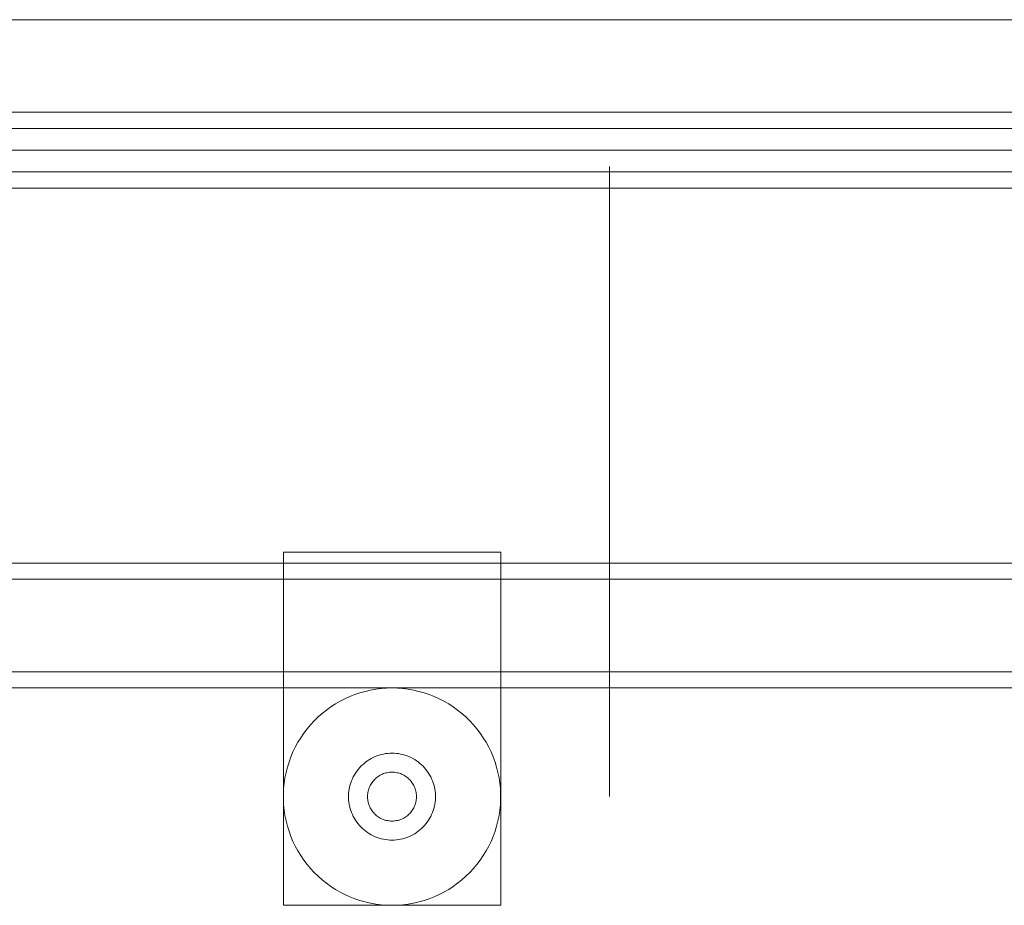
# Model space of a CAD drawing. Header units: millimetres. Extents: x -4395 to 65662, y -65530 to 6847.
# Tile 115 of 256: x 2331 to 2513, y -51852 to -51689. Entities that reach past the tile are written whole.
import ezdxf

# ---------------------------------------------------------------- set-up
doc = ezdxf.new("R2010")
doc.units = ezdxf.units.MM
doc.layers.add('R33_DET_lateral_C05', color=7, linetype='Continuous', lineweight=0)

msp = doc.modelspace()

# ---------------------------------------------------------------- linework, layer by layer
at = {"layer": 'R33_DET_lateral_C05'}
for p, q in [((360, -51689), (2740, -51689)), ((300, -51706), (2800, -51706)), ((360, -51706), (2740, -51706)), ((2447.628, -51706), (2447.639, -51706)), ((2447.639, -51706), (2447.656, -51706)), ((2447.656, -51706), (2447.68, -51706)), ((2447.68, -51706), (2447.71, -51706)), ((2447.71, -51706), (2447.747, -51706)), ((2447.747, -51706), (2447.791, -51706)), ((2447.791, -51706), (2447.841, -51706)), ((2447.841, -51706), (2447.897, -51706)), ((2447.897, -51706), (2447.96, -51706)), ((2447.96, -51706), (2448.028, -51706)), ((2448.028, -51706), (2448.103, -51706)), ((2448.103, -51706), (2448.183, -51706)), ((2448.183, -51706), (2448.268, -51706)), ((2448.268, -51706), (2448.359, -51706)), ((2448.359, -51706), (2448.455, -51706)), ((2448.455, -51706), (2448.555, -51706)), ((2448.555, -51706), (2448.66, -51706)), ((2448.66, -51706), (2448.77, -51706)), ((2448.77, -51706), (2448.883, -51706)), ((2448.883, -51706), (2449, -51706)), ((2449, -51706), (2449.12, -51706)), ((2449.12, -51706), (2449.244, -51706)), ((2449.244, -51706), (2449.37, -51706)), ((2449.37, -51706), (2449.499, -51706)), ((2449.499, -51706), (2449.63, -51706)), ((2449.63, -51706), (2449.763, -51706)), ((2449.763, -51706), (2449.897, -51706)), ((2449.897, -51706), (2450.033, -51706)), ((2450.033, -51706), (2450.169, -51706)), ((2450.169, -51706), (2450.306, -51706)), ((2450.306, -51706), (2450.444, -51706)), ((2450.444, -51706), (2450.581, -51706)), ((2450.581, -51706), (2450.717, -51706)), ((2450.717, -51706), (2450.853, -51706)), ((2450.853, -51706), (2450.987, -51706)), ((2450.987, -51706), (2451.12, -51706)), ((2451.12, -51706), (2451.251, -51706)), ((2451.251, -51706), (2451.38, -51706)), ((2451.38, -51706), (2451.506, -51706)), ((2451.506, -51706), (2451.63, -51706)), ((2451.63, -51706), (2451.75, -51706)), ((2451.75, -51706), (2451.867, -51706)), ((2451.867, -51706), (2451.98, -51706)), ((2451.98, -51706), (2452.09, -51706)), ((2452.09, -51706), (2452.195, -51706)), ((2452.195, -51706), (2452.295, -51706)), ((2452.295, -51706), (2452.391, -51706)), ((2452.391, -51706), (2452.482, -51706)), ((2452.482, -51706), (2452.567, -51706)), ((2452.567, -51706), (2452.647, -51706)), ((2452.647, -51706), (2452.722, -51706)), ((2452.722, -51706), (2452.79, -51706)), ((2452.79, -51706), (2452.853, -51706)), ((2452.853, -51706), (2452.909, -51706)), ((2452.909, -51706), (2452.959, -51706)), ((2452.959, -51706), (2453.003, -51706)), ((2453.003, -51706), (2453.04, -51706)), ((2453.04, -51706), (2453.07, -51706)), ((2453.07, -51706), (2453.094, -51706)), ((2453.094, -51706), (2453.111, -51706)), ((2453.111, -51706), (2453.122, -51706)), ((300, -51709), (2800, -51709)), ((360, -51709), (2740, -51709)), ((2150.75, -51709), (2750, -51709)), ((2447.379, -51709), (2447.39, -51709)), ((2447.39, -51709), (2447.409, -51709)), ((2447.409, -51709), (2447.434, -51709)), ((2447.434, -51709), (2447.468, -51709)), ((2447.468, -51709), (2447.508, -51709)), ((2447.508, -51709), (2447.556, -51709)), ((2447.556, -51709), (2447.611, -51709)), ((2447.611, -51709), (2447.672, -51709)), ((2447.628, -51709), (2447.639, -51709)), ((2447.639, -51709), (2447.656, -51709)), ((2447.656, -51709), (2447.68, -51709)), ((2447.672, -51709), (2447.74, -51709)), ((2447.68, -51709), (2447.71, -51709)), ((2447.71, -51709), (2447.747, -51709)), ((2447.74, -51709), (2447.815, -51709)), ((2447.747, -51709), (2447.791, -51709)), ((2447.791, -51709), (2447.841, -51709)), ((2447.815, -51709), (2447.896, -51709)), ((2447.841, -51709), (2447.897, -51709)), ((2447.896, -51709), (2447.984, -51709)), ((2447.897, -51709), (2447.96, -51709)), ((2447.96, -51709), (2448.028, -51709)), ((2447.984, -51709), (2448.077, -51709)), ((2448.028, -51709), (2448.103, -51709)), ((2448.077, -51709), (2448.176, -51709)), ((2448.103, -51709), (2448.183, -51709)), ((2448.176, -51709), (2448.28, -51709)), ((2448.183, -51709), (2448.268, -51709)), ((2448.268, -51709), (2448.359, -51709)), ((2448.28, -51709), (2448.39, -51709)), ((2448.359, -51709), (2448.455, -51709)), ((2448.39, -51709), (2448.505, -51709)), ((2448.455, -51709), (2448.555, -51709)), ((2448.505, -51709), (2448.624, -51709)), ((2448.555, -51709), (2448.66, -51709)), ((2448.624, -51709), (2448.747, -51709)), ((2448.66, -51709), (2448.77, -51709)), ((2448.747, -51709), (2448.875, -51709)), ((2448.77, -51709), (2448.883, -51709)), ((2448.875, -51709), (2449.006, -51709)), ((2448.883, -51709), (2449, -51709)), ((2449, -51709), (2449.12, -51709)), ((2449.006, -51709), (2449.141, -51709)), ((2449.12, -51709), (2449.244, -51709)), ((2449.141, -51709), (2449.279, -51709)), ((2449.244, -51709), (2449.37, -51709)), ((2449.279, -51709), (2449.42, -51709)), ((2449.37, -51709), (2449.499, -51709)), ((2449.42, -51709), (2449.562, -51709)), ((2449.499, -51709), (2449.63, -51709)), ((2449.562, -51709), (2449.707, -51709)), ((2449.63, -51709), (2449.763, -51709)), ((2449.707, -51709), (2449.854, -51709)), ((2449.763, -51709), (2449.897, -51709)), ((2449.854, -51709), (2450.002, -51709)), ((2449.897, -51709), (2450.033, -51709)), ((2450.002, -51709), (2450.151, -51709)), ((2450.033, -51709), (2450.169, -51709)), ((2450.151, -51709), (2450.3, -51709)), ((2450.169, -51709), (2450.306, -51709)), ((2450.3, -51709), (2450.45, -51709)), ((2450.306, -51709), (2450.444, -51709)), ((2450.444, -51709), (2450.581, -51709)), ((2450.45, -51709), (2450.599, -51709)), ((2450.581, -51709), (2450.717, -51709)), ((2450.599, -51709), (2450.748, -51709)), ((2450.717, -51709), (2450.853, -51709)), ((2450.748, -51709), (2450.896, -51709)), ((2450.853, -51709), (2450.987, -51709)), ((2450.896, -51709), (2451.043, -51709)), ((2450.987, -51709), (2451.12, -51709)), ((2451.043, -51709), (2451.188, -51709)), ((2451.12, -51709), (2451.251, -51709)), ((2451.188, -51709), (2451.33, -51709)), ((2451.251, -51709), (2451.38, -51709)), ((2451.33, -51709), (2451.471, -51709)), ((2451.38, -51709), (2451.506, -51709)), ((2451.471, -51709), (2451.609, -51709)), ((2451.506, -51709), (2451.63, -51709)), ((2451.609, -51709), (2451.744, -51709)), ((2451.63, -51709), (2451.75, -51709)), ((2451.744, -51709), (2451.875, -51709)), ((2451.75, -51709), (2451.867, -51709)), ((2451.867, -51709), (2451.98, -51709)), ((2451.875, -51709), (2452.003, -51709)), ((2451.98, -51709), (2452.09, -51709)), ((2452.003, -51709), (2452.126, -51709)), ((2452.09, -51709), (2452.195, -51709)), ((2452.126, -51709), (2452.245, -51709)), ((2452.195, -51709), (2452.295, -51709)), ((2452.245, -51709), (2452.36, -51709)), ((2452.295, -51709), (2452.391, -51709)), ((2452.36, -51709), (2452.47, -51709)), ((2452.391, -51709), (2452.482, -51709)), ((2452.47, -51709), (2452.574, -51709)), ((2452.482, -51709), (2452.567, -51709)), ((2452.567, -51709), (2452.647, -51709)), ((2452.574, -51709), (2452.673, -51709)), ((2452.647, -51709), (2452.722, -51709)), ((2452.673, -51709), (2452.766, -51709)), ((2452.722, -51709), (2452.79, -51709)), ((2452.766, -51709), (2452.854, -51709)), ((2452.79, -51709), (2452.853, -51709)), ((2452.853, -51709), (2452.909, -51709)), ((2452.854, -51709), (2452.935, -51709)), ((2452.909, -51709), (2452.959, -51709)), ((2452.935, -51709), (2453.01, -51709)), ((2452.959, -51709), (2453.003, -51709)), ((2453.003, -51709), (2453.04, -51709)), ((2453.01, -51709), (2453.078, -51709)), ((2453.04, -51709), (2453.07, -51709)), ((2453.07, -51709), (2453.094, -51709)), ((2453.078, -51709), (2453.139, -51709)), ((2453.094, -51709), (2453.111, -51709)), ((2453.111, -51709), (2453.122, -51709)), ((2453.139, -51709), (2453.194, -51709)), ((2453.194, -51709), (2453.242, -51709)), ((2453.242, -51709), (2453.282, -51709)), ((2453.282, -51709), (2453.316, -51709)), ((2453.316, -51709), (2453.341, -51709)), ((2453.341, -51709), (2453.36, -51709)), ((2453.36, -51709), (2453.371, -51709)), ((350, -51713), (2750, -51713)), ((2150.75, -51713), (2750, -51713)), ((2447.379, -51713), (2447.39, -51713)), ((2447.39, -51713), (2447.409, -51713)), ((2447.409, -51713), (2447.434, -51713)), ((2447.434, -51713), (2447.468, -51713)), ((2447.468, -51713), (2447.508, -51713)), ((2447.508, -51713), (2447.556, -51713)), ((2447.556, -51713), (2447.611, -51713)), ((2447.611, -51713), (2447.672, -51713)), ((2447.628, -51713), (2447.639, -51713)), ((2447.639, -51713), (2447.656, -51713)), ((2447.656, -51713), (2447.68, -51713)), ((2447.672, -51713), (2447.74, -51713)), ((2447.68, -51713), (2447.71, -51713)), ((2447.71, -51713), (2447.747, -51713)), ((2447.74, -51713), (2447.815, -51713)), ((2447.747, -51713), (2447.791, -51713)), ((2447.791, -51713), (2447.841, -51713)), ((2447.815, -51713), (2447.896, -51713)), ((2447.841, -51713), (2447.897, -51713)), ((2447.896, -51713), (2447.984, -51713)), ((2447.897, -51713), (2447.96, -51713)), ((2447.96, -51713), (2448.028, -51713)), ((2447.984, -51713), (2448.077, -51713)), ((2448.028, -51713), (2448.103, -51713)), ((2448.077, -51713), (2448.176, -51713)), ((2448.103, -51713), (2448.183, -51713)), ((2448.176, -51713), (2448.28, -51713)), ((2448.183, -51713), (2448.268, -51713)), ((2448.268, -51713), (2448.359, -51713)), ((2448.28, -51713), (2448.39, -51713)), ((2448.359, -51713), (2448.455, -51713)), ((2448.39, -51713), (2448.505, -51713)), ((2448.455, -51713), (2448.555, -51713)), ((2448.505, -51713), (2448.624, -51713)), ((2448.555, -51713), (2448.66, -51713)), ((2448.624, -51713), (2448.747, -51713)), ((2448.66, -51713), (2448.77, -51713)), ((2448.747, -51713), (2448.875, -51713)), ((2448.77, -51713), (2448.883, -51713)), ((2448.875, -51713), (2449.006, -51713)), ((2448.883, -51713), (2449, -51713)), ((2449, -51713), (2449.12, -51713)), ((2449.006, -51713), (2449.141, -51713)), ((2449.12, -51713), (2449.244, -51713)), ((2449.141, -51713), (2449.279, -51713)), ((2449.244, -51713), (2449.37, -51713)), ((2449.279, -51713), (2449.42, -51713)), ((2449.37, -51713), (2449.499, -51713)), ((2449.42, -51713), (2449.562, -51713)), ((2449.499, -51713), (2449.63, -51713)), ((2449.562, -51713), (2449.707, -51713)), ((2449.63, -51713), (2449.763, -51713)), ((2449.707, -51713), (2449.854, -51713)), ((2449.763, -51713), (2449.897, -51713)), ((2449.854, -51713), (2450.002, -51713)), ((2449.897, -51713), (2450.033, -51713)), ((2450.002, -51713), (2450.151, -51713)), ((2450.033, -51713), (2450.169, -51713)), ((2450.151, -51713), (2450.3, -51713)), ((2450.169, -51713), (2450.306, -51713)), ((2450.3, -51713), (2450.45, -51713)), ((2450.306, -51713), (2450.444, -51713)), ((2450.444, -51713), (2450.581, -51713)), ((2450.45, -51713), (2450.599, -51713)), ((2450.581, -51713), (2450.717, -51713)), ((2450.599, -51713), (2450.748, -51713)), ((2450.717, -51713), (2450.853, -51713)), ((2450.748, -51713), (2450.896, -51713)), ((2450.853, -51713), (2450.987, -51713)), ((2450.896, -51713), (2451.043, -51713)), ((2450.987, -51713), (2451.12, -51713)), ((2451.043, -51713), (2451.188, -51713)), ((2451.12, -51713), (2451.251, -51713)), ((2451.188, -51713), (2451.33, -51713)), ((2451.251, -51713), (2451.38, -51713)), ((2451.33, -51713), (2451.471, -51713)), ((2451.38, -51713), (2451.506, -51713)), ((2451.471, -51713), (2451.609, -51713)), ((2451.506, -51713), (2451.63, -51713)), ((2451.609, -51713), (2451.744, -51713)), ((2451.63, -51713), (2451.75, -51713)), ((2451.744, -51713), (2451.875, -51713)), ((2451.75, -51713), (2451.867, -51713)), ((2451.867, -51713), (2451.98, -51713)), ((2451.875, -51713), (2452.003, -51713)), ((2451.98, -51713), (2452.09, -51713)), ((2452.003, -51713), (2452.126, -51713)), ((2452.09, -51713), (2452.195, -51713)), ((2452.126, -51713), (2452.245, -51713)), ((2452.195, -51713), (2452.295, -51713)), ((2452.245, -51713), (2452.36, -51713)), ((2452.295, -51713), (2452.391, -51713)), ((2452.36, -51713), (2452.47, -51713)), ((2452.391, -51713), (2452.482, -51713)), ((2452.47, -51713), (2452.574, -51713)), ((2452.482, -51713), (2452.567, -51713)), ((2452.567, -51713), (2452.647, -51713)), ((2452.574, -51713), (2452.673, -51713)), ((2452.647, -51713), (2452.722, -51713)), ((2452.673, -51713), (2452.766, -51713)), ((2452.722, -51713), (2452.79, -51713)), ((2452.766, -51713), (2452.854, -51713)), ((2452.79, -51713), (2452.853, -51713)), ((2452.853, -51713), (2452.909, -51713)), ((2452.854, -51713), (2452.935, -51713)), ((2452.909, -51713), (2452.959, -51713)), ((2452.935, -51713), (2453.01, -51713)), ((2452.959, -51713), (2453.003, -51713)), ((2453.003, -51713), (2453.04, -51713)), ((2453.01, -51713), (2453.078, -51713)), ((2453.04, -51713), (2453.07, -51713)), ((2453.07, -51713), (2453.094, -51713)), ((2453.078, -51713), (2453.139, -51713)), ((2453.094, -51713), (2453.111, -51713)), ((2453.111, -51713), (2453.122, -51713)), ((2453.139, -51713), (2453.194, -51713)), ((2453.194, -51713), (2453.242, -51713)), ((2453.242, -51713), (2453.282, -51713)), ((2453.282, -51713), (2453.316, -51713)), ((2453.316, -51713), (2453.341, -51713)), ((2453.341, -51713), (2453.36, -51713)), ((2453.36, -51713), (2453.371, -51713)), ((350, -51717), (2750, -51717)), ((360, -51717), (2740, -51717)), ((2440, -51716.072), (2440, -51716)), ((2440, -51716.288), (2440, -51716.072)), ((2440, -51716.648), (2440, -51716.288)), ((2440, -51717.15), (2440, -51716.648)), ((2440, -51717.794), (2440, -51717.15)), ((2447.628, -51717), (2447.639, -51717)), ((2447.639, -51717), (2447.656, -51717)), ((2447.656, -51717), (2447.68, -51717)), ((2447.68, -51717), (2447.71, -51717)), ((2447.71, -51717), (2447.747, -51717)), ((2447.747, -51717), (2447.791, -51717)), ((2447.791, -51717), (2447.841, -51717)), ((2447.841, -51717), (2447.897, -51717)), ((2447.897, -51717), (2447.96, -51717)), ((2447.96, -51717), (2448.028, -51717)), ((2448.028, -51717), (2448.103, -51717)), ((2448.103, -51717), (2448.183, -51717)), ((2448.183, -51717), (2448.268, -51717)), ((2448.268, -51717), (2448.359, -51717)), ((2448.359, -51717), (2448.455, -51717)), ((2448.455, -51717), (2448.555, -51717)), ((2448.555, -51717), (2448.66, -51717)), ((2448.66, -51717), (2448.77, -51717)), ((2448.77, -51717), (2448.883, -51717)), ((2448.883, -51717), (2449, -51717)), ((2449, -51717), (2449.12, -51717)), ((2449.12, -51717), (2449.244, -51717)), ((2449.244, -51717), (2449.37, -51717)), ((2449.37, -51717), (2449.499, -51717)), ((2449.499, -51717), (2449.63, -51717)), ((2449.63, -51717), (2449.763, -51717)), ((2449.763, -51717), (2449.897, -51717)), ((2449.897, -51717), (2450.033, -51717)), ((2450.033, -51717), (2450.169, -51717)), ((2450.169, -51717), (2450.306, -51717)), ((2450.306, -51717), (2450.444, -51717)), ((2450.444, -51717), (2450.581, -51717)), ((2450.581, -51717), (2450.717, -51717)), ((2450.717, -51717), (2450.853, -51717)), ((2450.853, -51717), (2450.987, -51717)), ((2450.987, -51717), (2451.12, -51717)), ((2451.12, -51717), (2451.251, -51717)), ((2451.251, -51717), (2451.38, -51717)), ((2451.38, -51717), (2451.506, -51717)), ((2451.506, -51717), (2451.63, -51717)), ((2451.63, -51717), (2451.75, -51717)), ((2451.75, -51717), (2451.867, -51717)), ((2451.867, -51717), (2451.98, -51717)), ((2451.98, -51717), (2452.09, -51717)), ((2452.09, -51717), (2452.195, -51717)), ((2452.195, -51717), (2452.295, -51717)), ((2452.295, -51717), (2452.391, -51717)), ((2452.391, -51717), (2452.482, -51717)), ((2452.482, -51717), (2452.567, -51717)), ((2452.567, -51717), (2452.647, -51717)), ((2452.647, -51717), (2452.722, -51717)), ((2452.722, -51717), (2452.79, -51717)), ((2452.79, -51717), (2452.853, -51717)), ((2452.853, -51717), (2452.909, -51717)), ((2452.909, -51717), (2452.959, -51717)), ((2452.959, -51717), (2453.003, -51717)), ((2453.003, -51717), (2453.04, -51717)), ((2453.04, -51717), (2453.07, -51717)), ((2453.07, -51717), (2453.094, -51717)), ((2453.094, -51717), (2453.111, -51717)), ((2453.111, -51717), (2453.122, -51717)), ((2440, -51718.577), (2440, -51717.794)), ((2440, -51719.498), (2440, -51718.577)), ((360, -51720), (2740, -51720)), ((2440, -51720.554), (2440, -51719.498)), ((2440, -51721.744), (2440, -51720.554)), ((2440, -51723.063), (2440, -51721.744)), ((2440, -51724.509), (2440, -51723.063)), ((2440, -51726.078), (2440, -51724.509)), ((2440, -51727.766), (2440, -51726.078)), ((2440, -51729.569), (2440, -51727.766)), ((2440, -51731.483), (2440, -51729.569)), ((2440, -51733.502), (2440, -51731.483)), ((2440, -51735.622), (2440, -51733.502)), ((2440, -51737.838), (2440, -51735.622)), ((2440, -51740.143), (2440, -51737.838)), ((2440, -51742.532), (2440, -51740.143)), ((2440, -51745), (2440, -51742.532)), ((2440, -51747.54), (2440, -51745)), ((2440, -51750.145), (2440, -51747.54)), ((2440, -51752.81), (2440, -51750.145)), ((2440, -51755.528), (2440, -51752.81)), ((2440, -51758.291), (2440, -51755.528)), ((2440, -51761.094), (2440, -51758.291)), ((2440, -51763.928), (2440, -51761.094)), ((2440, -51766.788), (2440, -51763.928)), ((2440, -51769.666), (2440, -51766.788)), ((2440, -51772.554), (2440, -51769.666)), ((2440, -51775.446), (2440, -51772.554)), ((2440, -51778.334), (2440, -51775.446)), ((2440, -51781.212), (2440, -51778.334)), ((2440, -51784.072), (2440, -51781.212)), ((2440, -51786.906), (2440, -51784.072)), ((2380, -51852), (2380, -51787)), ((2380, -51787), (2420, -51787)), ((2420, -51852), (2420, -51787)), ((2440, -51789.709), (2440, -51786.906)), ((360, -51789), (2740, -51789)), ((2440, -51792.472), (2440, -51789.709)), ((360, -51792), (2740, -51792)), ((2440, -51795.19), (2440, -51792.472)), ((2440, -51797.855), (2440, -51795.19)), ((2440, -51800.46), (2440, -51797.855)), ((2440, -51803), (2440, -51800.46)), ((2440, -51805.468), (2440, -51803)), ((2440, -51807.857), (2440, -51805.468)), ((2440, -51810.162), (2440, -51807.857)), ((300, -51809), (2800, -51809)), ((2440, -51812.378), (2440, -51810.162)), ((300, -51812), (2800, -51812)), ((2392.231, -51813.57), (2393.16, -51813.206)), ((2393.16, -51813.206), (2394.105, -51812.889)), ((2394.105, -51812.889), (2395.065, -51812.618)), ((2395.065, -51812.618), (2396.037, -51812.397)), ((2396.037, -51812.397), (2397.019, -51812.223)), ((2397.019, -51812.223), (2398.009, -51812.099)), ((2398.009, -51812.099), (2399.003, -51812.025)), ((2400, -51812), (2399.003, -51812.025)), ((2400, -51812), (2400.997, -51812.025)), ((2400.997, -51812.025), (2401.991, -51812.099)), ((2401.991, -51812.099), (2402.981, -51812.223)), ((2402.981, -51812.223), (2403.963, -51812.397)), ((2403.963, -51812.397), (2404.935, -51812.618)), ((2404.935, -51812.618), (2405.895, -51812.889)), ((2405.895, -51812.889), (2406.84, -51813.206)), ((2406.84, -51813.206), (2407.769, -51813.57)), ((2440, -51814.498), (2440, -51812.378)), ((2388.734, -51815.475), (2389.571, -51814.934)), ((2389.571, -51814.934), (2390.435, -51814.436)), ((2390.435, -51814.436), (2391.322, -51813.981)), ((2391.322, -51813.981), (2392.231, -51813.57)), ((2407.769, -51813.57), (2408.678, -51813.981)), ((2408.678, -51813.981), (2409.565, -51814.436)), ((2409.565, -51814.436), (2410.429, -51814.934)), ((2410.429, -51814.934), (2411.266, -51815.475)), ((2440, -51816.517), (2440, -51814.498)), ((2386.397, -51817.339), (2387.144, -51816.679)), ((2387.144, -51816.679), (2387.924, -51816.057)), ((2387.924, -51816.057), (2388.734, -51815.475)), ((2411.266, -51815.475), (2412.076, -51816.057)), ((2412.076, -51816.057), (2412.856, -51816.679)), ((2412.856, -51816.679), (2413.603, -51817.339)), ((2440, -51818.431), (2440, -51816.517)), ((2384.363, -51819.53), (2385.004, -51818.766)), ((2385.004, -51818.766), (2385.683, -51818.035)), ((2385.683, -51818.035), (2386.397, -51817.339)), ((2413.603, -51817.339), (2414.317, -51818.035)), ((2414.317, -51818.035), (2414.996, -51818.766)), ((2414.996, -51818.766), (2415.637, -51819.53)), ((2440, -51820.234), (2440, -51818.431)), ((2383.199, -51821.149), (2383.761, -51820.325)), ((2383.761, -51820.325), (2384.363, -51819.53)), ((2415.637, -51819.53), (2416.239, -51820.325)), ((2416.239, -51820.325), (2416.801, -51821.149)), ((2440, -51821.922), (2440, -51820.234)), ((2382.203, -51822.876), (2382.679, -51822)), ((2382.679, -51822), (2383.199, -51821.149)), ((2416.801, -51821.149), (2417.321, -51822)), ((2417.321, -51822), (2417.797, -51822.876)), ((2440, -51823.491), (2440, -51821.922)), ((2381.383, -51824.693), (2381.77, -51823.774)), ((2381.77, -51823.774), (2382.203, -51822.876)), ((2397.642, -51824.355), (2398.026, -51824.247)), ((2398.026, -51824.247), (2398.415, -51824.159)), ((2398.415, -51824.159), (2398.808, -51824.089)), ((2398.808, -51824.089), (2399.203, -51824.04)), ((2399.203, -51824.04), (2399.601, -51824.01)), ((2400, -51824), (2399.601, -51824.01)), ((2400, -51824), (2400.399, -51824.01)), ((2400.399, -51824.01), (2400.797, -51824.04)), ((2400.797, -51824.04), (2401.192, -51824.089)), ((2401.192, -51824.089), (2401.585, -51824.159)), ((2401.585, -51824.159), (2401.974, -51824.247)), ((2401.974, -51824.247), (2402.358, -51824.355)), ((2417.797, -51822.876), (2418.23, -51823.774)), ((2418.23, -51823.774), (2418.617, -51824.693)), ((2440, -51824.937), (2440, -51823.491)), ((2380.748, -51826.583), (2381.041, -51825.63)), ((2381.041, -51825.63), (2381.383, -51824.693)), ((2394.273, -51826.414), (2394.559, -51826.136)), ((2394.559, -51826.136), (2394.858, -51825.872)), ((2394.858, -51825.872), (2395.17, -51825.623)), ((2395.17, -51825.623), (2395.493, -51825.39)), ((2395.493, -51825.39), (2395.829, -51825.174)), ((2395.829, -51825.174), (2396.174, -51824.974)), ((2396.174, -51824.974), (2396.529, -51824.792)), ((2396.529, -51824.792), (2396.893, -51824.628)), ((2396.893, -51824.628), (2397.264, -51824.482)), ((2397.264, -51824.482), (2397.642, -51824.355)), ((2402.358, -51824.355), (2402.736, -51824.482)), ((2402.736, -51824.482), (2403.107, -51824.628)), ((2403.107, -51824.628), (2403.471, -51824.792)), ((2403.471, -51824.792), (2403.826, -51824.974)), ((2403.826, -51824.974), (2404.171, -51825.174)), ((2404.171, -51825.174), (2404.507, -51825.39)), ((2404.507, -51825.39), (2404.83, -51825.623)), ((2404.83, -51825.623), (2405.142, -51825.872)), ((2405.142, -51825.872), (2405.441, -51826.136)), ((2405.441, -51826.136), (2405.727, -51826.414)), ((2418.617, -51824.693), (2418.959, -51825.63)), ((2418.959, -51825.63), (2419.252, -51826.583)), ((2440, -51826.256), (2440, -51824.937)), ((2380.304, -51828.527), (2380.501, -51827.55)), ((2380.501, -51827.55), (2380.748, -51826.583)), ((2393.072, -51828), (2393.28, -51827.66)), ((2393.28, -51827.66), (2393.504, -51827.33)), ((2393.504, -51827.33), (2393.745, -51827.012)), ((2393.745, -51827.012), (2394.002, -51826.707)), ((2394.002, -51826.707), (2394.273, -51826.414)), ((2397.848, -51828.048), (2398.048, -51827.946)), ((2398.048, -51827.946), (2398.252, -51827.853)), ((2398.252, -51827.853), (2398.461, -51827.771)), ((2398.461, -51827.771), (2398.674, -51827.7)), ((2398.674, -51827.7), (2398.89, -51827.639)), ((2398.89, -51827.639), (2399.108, -51827.589)), ((2399.108, -51827.589), (2399.329, -51827.55)), ((2399.329, -51827.55), (2399.552, -51827.522)), ((2399.552, -51827.522), (2399.776, -51827.506)), ((2400, -51827.5), (2399.776, -51827.506)), ((2400, -51827.5), (2400.224, -51827.506)), ((2400.224, -51827.506), (2400.448, -51827.522)), ((2400.448, -51827.522), (2400.671, -51827.55)), ((2400.671, -51827.55), (2400.892, -51827.589)), ((2400.892, -51827.589), (2401.11, -51827.639)), ((2401.11, -51827.639), (2401.326, -51827.7)), ((2401.326, -51827.7), (2401.539, -51827.771)), ((2401.539, -51827.771), (2401.748, -51827.853)), ((2401.748, -51827.853), (2401.952, -51827.946)), ((2401.952, -51827.946), (2402.152, -51828.048)), ((2405.727, -51826.414), (2405.998, -51826.707)), ((2405.998, -51826.707), (2406.255, -51827.012)), ((2406.255, -51827.012), (2406.496, -51827.33)), ((2406.496, -51827.33), (2406.72, -51827.66)), ((2406.72, -51827.66), (2406.928, -51828)), ((2419.252, -51826.583), (2419.499, -51827.55)), ((2419.499, -51827.55), (2419.696, -51828.527)), ((2440, -51827.446), (2440, -51826.256)), ((2440, -51828.502), (2440, -51827.446)), ((2380.056, -51830.505), (2380.155, -51829.513)), ((2380.155, -51829.513), (2380.304, -51828.527)), ((2392.299, -51829.833), (2392.417, -51829.452)), ((2392.417, -51829.452), (2392.553, -51829.077)), ((2392.553, -51829.077), (2392.708, -51828.71)), ((2392.708, -51828.71), (2392.881, -51828.35)), ((2392.881, -51828.35), (2393.072, -51828)), ((2395.996, -51829.947), (2396.103, -51829.75)), ((2396.103, -51829.75), (2396.22, -51829.559)), ((2396.22, -51829.559), (2396.346, -51829.373)), ((2396.346, -51829.373), (2396.482, -51829.194)), ((2396.482, -51829.194), (2396.626, -51829.022)), ((2396.626, -51829.022), (2396.779, -51828.858)), ((2396.779, -51828.858), (2396.939, -51828.701)), ((2396.939, -51828.701), (2397.107, -51828.553)), ((2397.107, -51828.553), (2397.283, -51828.413)), ((2397.283, -51828.413), (2397.465, -51828.282)), ((2397.465, -51828.282), (2397.654, -51828.16)), ((2397.654, -51828.16), (2397.848, -51828.048)), ((2402.152, -51828.048), (2402.346, -51828.16)), ((2402.346, -51828.16), (2402.535, -51828.282)), ((2402.535, -51828.282), (2402.717, -51828.413)), ((2402.717, -51828.413), (2402.893, -51828.553)), ((2402.893, -51828.553), (2403.061, -51828.701)), ((2403.061, -51828.701), (2403.221, -51828.858)), ((2403.221, -51828.858), (2403.374, -51829.022)), ((2403.374, -51829.022), (2403.518, -51829.194)), ((2403.518, -51829.194), (2403.654, -51829.373)), ((2403.654, -51829.373), (2403.78, -51829.559)), ((2403.78, -51829.559), (2403.897, -51829.75)), ((2403.897, -51829.75), (2404.004, -51829.947)), ((2406.928, -51828), (2407.119, -51828.35)), ((2407.119, -51828.35), (2407.292, -51828.71)), ((2407.292, -51828.71), (2407.447, -51829.077)), ((2407.447, -51829.077), (2407.583, -51829.452)), ((2407.583, -51829.452), (2407.701, -51829.833)), ((2419.696, -51828.527), (2419.845, -51829.513)), ((2419.845, -51829.513), (2419.944, -51830.505)), ((2440, -51829.423), (2440, -51828.502)), ((2440, -51830.206), (2440, -51829.423)), ((2380.006, -51831.501), (2380.056, -51830.505)), ((2380.006, -51832.499), (2380.006, -51831.501)), ((2392.002, -51831.801), (2392.022, -51831.402)), ((2392.022, -51831.402), (2392.062, -51831.005)), ((2392.062, -51831.005), (2392.122, -51830.611)), ((2392.122, -51830.611), (2392.201, -51830.22)), ((2392.201, -51830.22), (2392.299, -51829.833)), ((2395.513, -51831.664), (2395.535, -51831.44)), ((2395.535, -51831.44), (2395.568, -51831.219)), ((2395.568, -51831.219), (2395.613, -51830.999)), ((2395.613, -51830.999), (2395.668, -51830.781)), ((2395.668, -51830.781), (2395.734, -51830.567)), ((2395.734, -51830.567), (2395.811, -51830.356)), ((2395.811, -51830.356), (2395.898, -51830.149)), ((2395.898, -51830.149), (2395.996, -51829.947)), ((2404.004, -51829.947), (2404.102, -51830.149)), ((2404.102, -51830.149), (2404.189, -51830.356)), ((2404.189, -51830.356), (2404.266, -51830.567)), ((2404.266, -51830.567), (2404.332, -51830.781)), ((2404.332, -51830.781), (2404.387, -51830.999)), ((2404.387, -51830.999), (2404.432, -51831.219)), ((2404.432, -51831.219), (2404.465, -51831.44)), ((2404.465, -51831.44), (2404.487, -51831.664)), ((2407.701, -51829.833), (2407.799, -51830.22)), ((2407.799, -51830.22), (2407.878, -51830.611)), ((2407.878, -51830.611), (2407.938, -51831.005)), ((2407.938, -51831.005), (2407.978, -51831.402)), ((2407.978, -51831.402), (2407.998, -51831.801)), ((2419.944, -51830.505), (2419.994, -51831.501)), ((2419.994, -51831.501), (2419.994, -51832.499)), ((2440, -51830.85), (2440, -51830.206)), ((2440, -51831.352), (2440, -51830.85)), ((2440, -51831.712), (2440, -51831.352)), ((2380.056, -51833.495), (2380.006, -51832.499)), ((2392.002, -51832.199), (2392.002, -51831.801)), ((2392.022, -51832.598), (2392.002, -51832.199)), ((2392.062, -51832.995), (2392.022, -51832.598)), ((2392.122, -51833.389), (2392.062, -51832.995)), ((2395.501, -51831.888), (2395.513, -51831.664)), ((2395.501, -51832.112), (2395.501, -51831.888)), ((2395.513, -51832.336), (2395.501, -51832.112)), ((2395.535, -51832.56), (2395.513, -51832.336)), ((2395.568, -51832.781), (2395.535, -51832.56)), ((2395.613, -51833.001), (2395.568, -51832.781)), ((2395.668, -51833.219), (2395.613, -51833.001)), ((2395.734, -51833.433), (2395.668, -51833.219)), ((2404.332, -51833.219), (2404.266, -51833.433)), ((2404.387, -51833.001), (2404.332, -51833.219)), ((2404.432, -51832.781), (2404.387, -51833.001)), ((2404.465, -51832.56), (2404.432, -51832.781)), ((2404.487, -51832.336), (2404.465, -51832.56)), ((2404.487, -51831.664), (2404.499, -51831.888)), ((2404.499, -51832.112), (2404.487, -51832.336)), ((2404.499, -51831.888), (2404.499, -51832.112)), ((2407.938, -51832.995), (2407.878, -51833.389)), ((2407.978, -51832.598), (2407.938, -51832.995)), ((2407.998, -51832.199), (2407.978, -51832.598)), ((2407.998, -51831.801), (2407.998, -51832.199)), ((2419.994, -51832.499), (2419.944, -51833.495)), ((2440, -51831.928), (2440, -51831.712)), ((2440, -51832), (2440, -51831.928)), ((2380.155, -51834.487), (2380.056, -51833.495)), ((2380.304, -51835.473), (2380.155, -51834.487)), ((2392.201, -51833.78), (2392.122, -51833.389)), ((2392.299, -51834.167), (2392.201, -51833.78)), ((2392.417, -51834.548), (2392.299, -51834.167)), ((2392.553, -51834.923), (2392.417, -51834.548)), ((2392.708, -51835.29), (2392.553, -51834.923)), ((2395.811, -51833.644), (2395.734, -51833.433)), ((2395.898, -51833.851), (2395.811, -51833.644)), ((2395.996, -51834.053), (2395.898, -51833.851)), ((2396.103, -51834.25), (2395.996, -51834.053)), ((2396.22, -51834.441), (2396.103, -51834.25)), ((2396.346, -51834.627), (2396.22, -51834.441)), ((2396.482, -51834.806), (2396.346, -51834.627)), ((2396.626, -51834.978), (2396.482, -51834.806)), ((2396.779, -51835.142), (2396.626, -51834.978)), ((2396.939, -51835.299), (2396.779, -51835.142)), ((2403.221, -51835.142), (2403.061, -51835.299)), ((2403.374, -51834.978), (2403.221, -51835.142)), ((2403.518, -51834.806), (2403.374, -51834.978)), ((2403.654, -51834.627), (2403.518, -51834.806)), ((2403.78, -51834.441), (2403.654, -51834.627)), ((2403.897, -51834.25), (2403.78, -51834.441)), ((2404.004, -51834.053), (2403.897, -51834.25)), ((2404.102, -51833.851), (2404.004, -51834.053)), ((2404.189, -51833.644), (2404.102, -51833.851)), ((2404.266, -51833.433), (2404.189, -51833.644)), ((2407.447, -51834.923), (2407.292, -51835.29)), ((2407.583, -51834.548), (2407.447, -51834.923)), ((2407.701, -51834.167), (2407.583, -51834.548)), ((2407.799, -51833.78), (2407.701, -51834.167)), ((2407.878, -51833.389), (2407.799, -51833.78)), ((2419.845, -51834.487), (2419.696, -51835.473)), ((2419.944, -51833.495), (2419.845, -51834.487)), ((2380.501, -51836.45), (2380.304, -51835.473)), ((2380.748, -51837.417), (2380.501, -51836.45)), ((2392.881, -51835.65), (2392.708, -51835.29)), ((2393.072, -51836), (2392.881, -51835.65)), ((2393.28, -51836.34), (2393.072, -51836)), ((2393.504, -51836.67), (2393.28, -51836.34)), ((2393.745, -51836.988), (2393.504, -51836.67)), ((2394.002, -51837.293), (2393.745, -51836.988)), ((2397.107, -51835.447), (2396.939, -51835.299)), ((2397.283, -51835.587), (2397.107, -51835.447)), ((2397.465, -51835.718), (2397.283, -51835.587)), ((2397.654, -51835.84), (2397.465, -51835.718)), ((2397.848, -51835.952), (2397.654, -51835.84)), ((2398.048, -51836.054), (2397.848, -51835.952)), ((2398.252, -51836.147), (2398.048, -51836.054)), ((2398.461, -51836.229), (2398.252, -51836.147)), ((2398.674, -51836.3), (2398.461, -51836.229)), ((2398.89, -51836.361), (2398.674, -51836.3)), ((2399.108, -51836.411), (2398.89, -51836.361)), ((2399.329, -51836.45), (2399.108, -51836.411)), ((2399.552, -51836.478), (2399.329, -51836.45)), ((2399.776, -51836.494), (2399.552, -51836.478)), ((2400, -51836.5), (2399.776, -51836.494)), ((2400.224, -51836.494), (2400, -51836.5)), ((2400.448, -51836.478), (2400.224, -51836.494)), ((2400.671, -51836.45), (2400.448, -51836.478)), ((2400.892, -51836.411), (2400.671, -51836.45)), ((2401.11, -51836.361), (2400.892, -51836.411)), ((2401.326, -51836.3), (2401.11, -51836.361)), ((2401.539, -51836.229), (2401.326, -51836.3)), ((2401.748, -51836.147), (2401.539, -51836.229)), ((2401.952, -51836.054), (2401.748, -51836.147)), ((2402.152, -51835.952), (2401.952, -51836.054)), ((2402.346, -51835.84), (2402.152, -51835.952)), ((2402.535, -51835.718), (2402.346, -51835.84)), ((2402.717, -51835.587), (2402.535, -51835.718)), ((2402.893, -51835.447), (2402.717, -51835.587)), ((2403.061, -51835.299), (2402.893, -51835.447)), ((2406.255, -51836.988), (2405.998, -51837.293)), ((2406.496, -51836.67), (2406.255, -51836.988)), ((2406.72, -51836.34), (2406.496, -51836.67)), ((2406.928, -51836), (2406.72, -51836.34)), ((2407.119, -51835.65), (2406.928, -51836)), ((2407.292, -51835.29), (2407.119, -51835.65)), ((2419.499, -51836.45), (2419.252, -51837.417)), ((2419.696, -51835.473), (2419.499, -51836.45)), ((2381.041, -51838.37), (2380.748, -51837.417)), ((2381.383, -51839.307), (2381.041, -51838.37)), ((2394.273, -51837.586), (2394.002, -51837.293)), ((2394.559, -51837.864), (2394.273, -51837.586)), ((2394.858, -51838.128), (2394.559, -51837.864)), ((2395.17, -51838.377), (2394.858, -51838.128)), ((2395.493, -51838.61), (2395.17, -51838.377)), ((2395.829, -51838.826), (2395.493, -51838.61)), ((2404.507, -51838.61), (2404.171, -51838.826)), ((2404.83, -51838.377), (2404.507, -51838.61)), ((2405.142, -51838.128), (2404.83, -51838.377)), ((2405.441, -51837.864), (2405.142, -51838.128)), ((2405.727, -51837.586), (2405.441, -51837.864)), ((2405.998, -51837.293), (2405.727, -51837.586)), ((2418.959, -51838.37), (2418.617, -51839.307)), ((2419.252, -51837.417), (2418.959, -51838.37)), ((2381.77, -51840.226), (2381.383, -51839.307)), ((2382.203, -51841.124), (2381.77, -51840.226)), ((2396.174, -51839.026), (2395.829, -51838.826)), ((2396.529, -51839.208), (2396.174, -51839.026)), ((2396.893, -51839.372), (2396.529, -51839.208)), ((2397.264, -51839.518), (2396.893, -51839.372)), ((2397.642, -51839.645), (2397.264, -51839.518)), ((2398.026, -51839.753), (2397.642, -51839.645)), ((2398.415, -51839.841), (2398.026, -51839.753)), ((2398.808, -51839.911), (2398.415, -51839.841)), ((2399.203, -51839.96), (2398.808, -51839.911)), ((2399.601, -51839.99), (2399.203, -51839.96)), ((2400, -51840), (2399.601, -51839.99)), ((2400.399, -51839.99), (2400, -51840)), ((2400.797, -51839.96), (2400.399, -51839.99)), ((2401.192, -51839.911), (2400.797, -51839.96)), ((2401.585, -51839.841), (2401.192, -51839.911)), ((2401.974, -51839.753), (2401.585, -51839.841)), ((2402.358, -51839.645), (2401.974, -51839.753)), ((2402.736, -51839.518), (2402.358, -51839.645)), ((2403.107, -51839.372), (2402.736, -51839.518)), ((2403.471, -51839.208), (2403.107, -51839.372)), ((2403.826, -51839.026), (2403.471, -51839.208)), ((2404.171, -51838.826), (2403.826, -51839.026)), ((2418.23, -51840.226), (2417.797, -51841.124)), ((2418.617, -51839.307), (2418.23, -51840.226)), ((2382.679, -51842), (2382.203, -51841.124)), ((2383.199, -51842.851), (2382.679, -51842)), ((2417.321, -51842), (2416.801, -51842.851)), ((2417.797, -51841.124), (2417.321, -51842)), ((2383.761, -51843.675), (2383.199, -51842.851)), ((2384.363, -51844.47), (2383.761, -51843.675)), ((2416.239, -51843.675), (2415.637, -51844.47)), ((2416.801, -51842.851), (2416.239, -51843.675)), ((2385.004, -51845.234), (2384.363, -51844.47)), ((2385.683, -51845.965), (2385.004, -51845.234)), ((2386.397, -51846.661), (2385.683, -51845.965)), ((2414.317, -51845.965), (2413.603, -51846.661)), ((2414.996, -51845.234), (2414.317, -51845.965)), ((2415.637, -51844.47), (2414.996, -51845.234)), ((2387.144, -51847.321), (2386.397, -51846.661)), ((2387.924, -51847.943), (2387.144, -51847.321)), ((2412.856, -51847.321), (2412.076, -51847.943)), ((2413.603, -51846.661), (2412.856, -51847.321)), ((2388.734, -51848.525), (2387.924, -51847.943)), ((2389.571, -51849.066), (2388.734, -51848.525)), ((2390.435, -51849.564), (2389.571, -51849.066)), ((2391.322, -51850.019), (2390.435, -51849.564)), ((2409.565, -51849.564), (2408.678, -51850.019)), ((2410.429, -51849.066), (2409.565, -51849.564)), ((2411.266, -51848.525), (2410.429, -51849.066)), ((2412.076, -51847.943), (2411.266, -51848.525)), ((2392.231, -51850.43), (2391.322, -51850.019)), ((2393.16, -51850.794), (2392.231, -51850.43)), ((2394.105, -51851.111), (2393.16, -51850.794)), ((2395.065, -51851.382), (2394.105, -51851.111)), ((2396.037, -51851.603), (2395.065, -51851.382)), ((2404.935, -51851.382), (2403.963, -51851.603)), ((2405.895, -51851.111), (2404.935, -51851.382)), ((2406.84, -51850.794), (2405.895, -51851.111)), ((2407.769, -51850.43), (2406.84, -51850.794)), ((2408.678, -51850.019), (2407.769, -51850.43)), ((2380, -51852), (2420, -51852)), ((2397.019, -51851.777), (2396.037, -51851.603)), ((2398.009, -51851.901), (2397.019, -51851.777)), ((2399.003, -51851.975), (2398.009, -51851.901)), ((2400, -51852), (2399.003, -51851.975)), ((2400.997, -51851.975), (2400, -51852)), ((2401.991, -51851.901), (2400.997, -51851.975)), ((2402.981, -51851.777), (2401.991, -51851.901)), ((2403.963, -51851.603), (2402.981, -51851.777))]:
    msp.add_line(p, q, dxfattribs=at)

doc.saveas('drawing.dxf')
